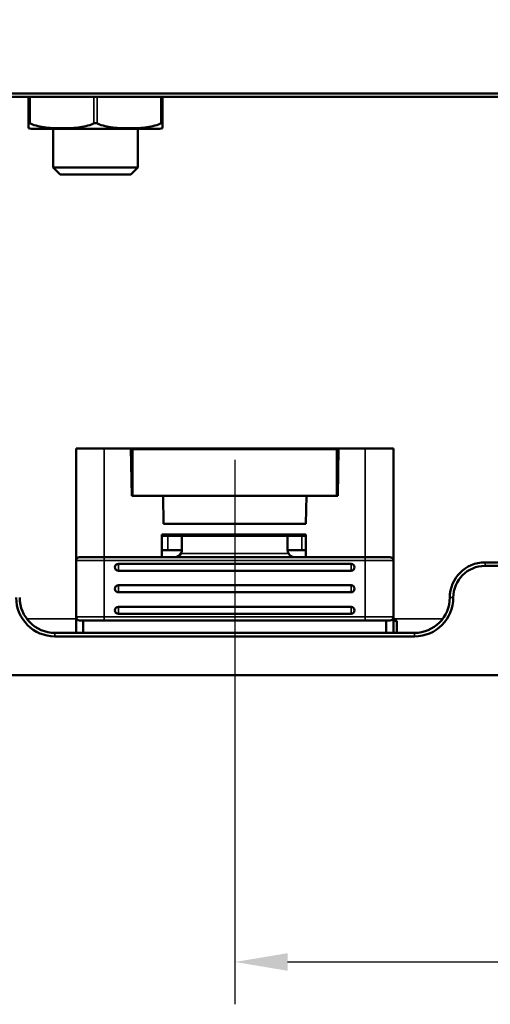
# Model space of a CAD drawing. Header units: millimetres. Extents: x 0 to 8058, y -283 to 1782.
# Tile 3 of 35: x 332 to 399, y 1191 to 1331. Entities that reach past the tile are written whole.
import ezdxf

# ---------------------------------------------------------------- set-up
doc = ezdxf.new("R2010")
doc.units = ezdxf.units.MM
doc.header["$LTSCALE"] = 3
for name, color, linetype, lineweight in [('Bemaßung (ISO)', 7, 'Continuous', 25), ('Sichtbar (ISO)', 7, 'Continuous', 50), ('Sichtbar schmal (ISO)', 7, 'Continuous', 35)]:
    doc.layers.add(name, color=color, linetype=linetype, lineweight=lineweight)
doc.styles.add('Notiztext (DIN)', font='isocpeur.ttf')
doc.dimstyles.new('Standard (DIN)', dxfattribs={"dimscale": 3, "dimtxt": 3.5, "dimasz": 2.5, "dimexe": 2, "dimexo": 0.5, "dimgap": 0.5, "dimtad": 1, "dimrnd": 1e-08, "dimtxsty": 'Notiztext (DIN)', "dimcen": 0.09, "dimdle": 10, "dimclrd": 256, "dimclre": 256, "dimclrt": 256, "dimadec": 0, "dimazin": 0, "dimtfac": 1, "dimtmove": 0, "dimatfit": 3, "dimfxl": 1, "dimtolj": 1, "dimtzin": 0, "dimlwd": -1, "dimlwe": -1, "dimarcsym": 0})

# ---------------------------------------------------------------- blocks, each defined once
blk = doc.blocks.new('*D15')
at = {"layer": 'Bemaßung (ISO)', "transparency": 16777216}
for p, q in [((362.86, 1268.41), (362.86, 1191.19)), ((610.86, 1268.41), (610.86, 1191.19)), ((370.36, 1197.19), (603.36, 1197.19))]:
    blk.add_line(p, q, dxfattribs=at)
for points in [[(370.36, 1198.44), (370.36, 1195.94), (362.86, 1197.19)], [(603.36, 1198.44), (603.36, 1195.94), (610.86, 1197.19)]]:
    blk.add_solid(points, dxfattribs=at)
at = {"layer": 'Defpoints', "color": 0, "transparency": 16777216}
for p in [(362.86, 1269.91), (610.86, 1269.91), (610.86, 1197.19)]:
    blk.add_point(p, dxfattribs=at)
at = {"layer": 'Bemaßung (ISO)', "transparency": 16777216, "insert": (476.36, 1209.19), "char_height": 10.5, "attachment_point": 1, "style": 'Notiztext (DIN)'}
blk.add_mtext('\\A1;248', dxfattribs=at)
blk = doc.blocks.new('*D29')
at = {"layer": 'Bemaßung (ISO)', "transparency": 16777216}
for p, q in [((233.51, 1326.56), (233.51, 1465.36)), ((1726.71, 1259.15), (1726.71, 1465.36)), ((241.01, 1459.36), (1719.21, 1459.36))]:
    blk.add_line(p, q, dxfattribs=at)
for points in [[(241.01, 1460.61), (241.01, 1458.11), (233.51, 1459.36)], [(1719.21, 1460.61), (1719.21, 1458.11), (1726.71, 1459.36)]]:
    blk.add_solid(points, dxfattribs=at)
at = {"layer": 'Defpoints', "color": 0, "transparency": 16777216}
for p in [(1726.71, 1459.36), (233.51, 1325.06), (1726.71, 1257.65)]:
    blk.add_point(p, dxfattribs=at)
at = {"layer": 'Bemaßung (ISO)', "transparency": 16777216, "insert": (961.44, 1473.46), "char_height": 10.5, "attachment_point": 1, "style": 'Notiztext (DIN)'}
blk.add_mtext('\\A1;1493,2', dxfattribs=at)

msp = doc.modelspace()

# ---------------------------------------------------------------- linework, layer by layer
at = {"layer": 'Sichtbar (ISO)'}
for p, q in [((275.357, 1320.361), (410.357, 1320.361)), ((410.357, 1319.861), (275.357, 1319.861)), ((333.607, 1316.103), (333.607, 1319.861)), ((352.607, 1319.861), (352.607, 1316.103)), ((333.607, 1315.424), (333.607, 1316.103)), ((352.199, 1315.361), (334.014, 1315.361)), ((337.107, 1309.861), (337.107, 1315.361)), ((349.107, 1309.861), (349.107, 1315.361)), ((352.607, 1316.103), (352.607, 1315.424)), ((349.107, 1309.861), (337.107, 1309.861)), ((338.107, 1308.861), (337.107, 1309.861)), ((348.107, 1308.861), (349.107, 1309.861)), ((348.107, 1308.861), (338.107, 1308.861)), ((340.357, 1270.011), (344.357, 1270.011)), ((340.357, 1270.011), (340.357, 1254.111)), ((344.357, 1270.011), (348.14, 1270.011)), ((377.574, 1270.011), (348.14, 1270.011)), ((348.257, 1263.311), (348.14, 1270.011)), ((348.141, 1269.911), (348.357, 1269.911)), ((348.357, 1269.911), (377.357, 1269.911)), ((348.357, 1263.311), (348.357, 1269.911)), ((377.572, 1269.911), (377.357, 1269.911)), ((377.357, 1263.311), (377.357, 1269.911)), ((377.457, 1263.311), (377.574, 1270.011)), ((377.574, 1270.011), (381.357, 1270.011)), ((385.357, 1270.011), (381.357, 1270.011)), ((385.357, 1270.011), (385.357, 1254.111)), ((348.257, 1263.311), (352.687, 1263.311)), ((348.357, 1263.311), (377.357, 1263.311)), ((352.687, 1263.311), (352.757, 1259.311)), ((372.957, 1259.311), (373.026, 1263.311)), ((373.026, 1263.311), (377.457, 1263.311)), ((352.757, 1259.311), (372.957, 1259.311)), ((372.957, 1257.811), (352.507, 1257.811)), ((352.507, 1257.811), (352.507, 1254.611)), ((352.507, 1257.611), (353.357, 1257.611)), ((352.757, 1257.811), (352.746, 1257.611)), ((353.357, 1257.611), (355.357, 1257.611)), ((355.357, 1257.611), (370.357, 1257.611)), ((355.357, 1257.611), (355.357, 1255.611)), ((370.357, 1257.611), (372.357, 1257.611)), ((370.357, 1255.611), (370.357, 1257.611)), ((372.357, 1257.611), (372.957, 1257.611)), ((372.957, 1257.811), (372.957, 1254.611)), ((353.357, 1255.611), (352.507, 1255.611)), ((355.357, 1255.611), (353.357, 1255.611)), ((372.357, 1255.611), (370.357, 1255.611)), ((372.957, 1255.611), (372.357, 1255.611)), ((340.357, 1246.111), (340.357, 1254.111)), ((344.357, 1254.611), (340.857, 1254.611)), ((344.357, 1254.611), (381.357, 1254.611)), ((384.857, 1254.611), (381.357, 1254.611)), ((385.357, 1254.111), (385.357, 1246.111)), ((379.357, 1253.66), (346.357, 1253.66)), ((346.357, 1252.66), (379.357, 1252.66)), ((398.357, 1253.861), (410.357, 1253.861)), ((410.357, 1253.361), (398.357, 1253.361)), ((379.357, 1250.61), (346.357, 1250.61)), ((346.357, 1249.61), (379.357, 1249.61)), ((379.357, 1247.56), (346.357, 1247.56)), ((340.357, 1243.861), (340.357, 1246.111)), ((340.857, 1245.611), (344.357, 1245.611)), ((341.357, 1245.611), (341.357, 1243.861)), ((381.357, 1245.611), (344.357, 1245.611)), ((346.357, 1246.56), (379.357, 1246.56)), ((381.357, 1245.611), (384.857, 1245.611)), ((384.357, 1243.861), (384.357, 1245.611)), ((385.357, 1246.111), (385.357, 1243.861)), ((385.857, 1245.561), (385.357, 1245.561)), ((385.857, 1243.861), (385.857, 1245.561)), ((337.357, 1243.861), (388.357, 1243.861)), ((388.357, 1243.361), (337.357, 1243.361)), ((1725.207, 1237.861), (240.507, 1237.861))]:
    msp.add_line(p, q, dxfattribs=at)
for centre, radius, start, end in [((334.265, 1318.351), 3, 257.31877, 265.20285), ((351.948, 1318.351), 3, 274.79715, 282.68123), ((340.857, 1254.111), 0.5, 90, 180), ((354.357, 1255.611), 1, 270, 330), ((371.357, 1255.611), 1, 210, 270), ((384.857, 1254.111), 0.5, 0, 90), ((346.357, 1253.16), 0.5, 90, 270), ((379.357, 1253.16), 0.5, 270, 90), ((398.357, 1248.861), 5, 90, 180), ((398.357, 1248.861), 4.5, 90, 180), ((346.357, 1250.11), 0.5, 90, 270), ((379.357, 1250.11), 0.5, 270, 90), ((337.357, 1248.861), 5.5, 180, 270), ((337.357, 1248.861), 5, 180, 270), ((388.357, 1248.861), 5.5, 270, 0), ((388.357, 1248.861), 5, 270, 0), ((346.357, 1247.06), 0.5, 90, 270), ((379.357, 1247.06), 0.5, 270, 90), ((340.857, 1246.111), 0.5, 180, 270), ((384.857, 1246.111), 0.5, 270, 0)]:
    msp.add_arc(centre, radius, start, end, dxfattribs=at)
for points, knots in [([(333.857, 1316.103), (333.844, 1316.109), (333.831, 1316.115), (333.787, 1316.135), (333.757, 1316.146), (333.717, 1316.156), (333.705, 1316.159), (333.687, 1316.161), (333.68, 1316.161), (333.674, 1316.161), (333.666, 1316.161), (333.659, 1316.161), (333.644, 1316.158), (333.637, 1316.155), (333.615, 1316.141), (333.607, 1316.125), (333.607, 1316.105), (333.607, 1316.104), (333.607, 1316.103)], [0.315293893, 0.315293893, 0.315293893, 0.315293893, 0.320109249, 0.320109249, 0.33260686, 0.33260686, 0.338472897, 0.338472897, 0.342344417, 0.342344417, 0.342344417, 0.346799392, 0.346799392, 0.353170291, 0.353170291, 0.368801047, 0.368801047, 0.369399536, 0.369399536, 0.369399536, 0.369399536]), ([(333.857, 1316.103), (333.874, 1316.095), (333.89, 1316.087), (334.566, 1315.767), (335.323, 1315.611), (336.863, 1315.442), (337.645, 1315.424), (339.069, 1315.424), (339.851, 1315.442), (341.39, 1315.611), (342.147, 1315.767), (342.823, 1316.087), (342.84, 1316.095), (342.857, 1316.103)], [-2.08276372, -2.08276372, -2.08276372, -2.08276372, -2.07649272, -2.07649272, -1.82988461, -1.82988461, -1.58327651, -1.58327651, -1.33666841, -1.33666841, -1.0900603, -1.0900603, -1.0837893, -1.0837893, -1.0837893, -1.0837893]), ([(342.857, 1316.103), (342.858, 1316.104), (342.86, 1316.105), (342.903, 1316.125), (342.95, 1316.141), (343.02, 1316.155), (343.041, 1316.158), (343.077, 1316.161), (343.092, 1316.161), (343.107, 1316.161), (343.12, 1316.161), (343.132, 1316.161), (343.165, 1316.159), (343.184, 1316.156), (343.243, 1316.146), (343.281, 1316.135), (343.331, 1316.115), (343.344, 1316.109), (343.357, 1316.103)], [-0.027055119, -0.027055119, -0.027055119, -0.027055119, -0.02645663, -0.02645663, -0.010825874, -0.010825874, -0.004454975, -0.004454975, 0, 0, 0, 0.00387152, 0.00387152, 0.009737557, 0.009737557, 0.022235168, 0.022235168, 0.027050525, 0.027050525, 0.027050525, 0.027050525]), ([(343.357, 1316.103), (343.374, 1316.095), (343.39, 1316.087), (344.066, 1315.767), (344.823, 1315.611), (346.363, 1315.442), (347.145, 1315.424), (348.569, 1315.424), (349.351, 1315.442), (350.89, 1315.611), (351.647, 1315.767), (352.323, 1316.087), (352.34, 1316.095), (352.357, 1316.103)], [-2.08276372, -2.08276372, -2.08276372, -2.08276372, -2.07649272, -2.07649272, -1.82988461, -1.82988461, -1.58327651, -1.58327651, -1.33666841, -1.33666841, -1.0900603, -1.0900603, -1.0837893, -1.0837893, -1.0837893, -1.0837893]), ([(352.607, 1316.103), (352.607, 1316.109), (352.606, 1316.115), (352.601, 1316.135), (352.593, 1316.146), (352.573, 1316.156), (352.566, 1316.159), (352.552, 1316.161), (352.546, 1316.161), (352.54, 1316.161), (352.532, 1316.161), (352.524, 1316.161), (352.504, 1316.158), (352.49, 1316.155), (352.442, 1316.141), (352.403, 1316.125), (352.36, 1316.105), (352.358, 1316.104), (352.357, 1316.103)], [0.315293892, 0.315293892, 0.315293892, 0.315293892, 0.320109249, 0.320109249, 0.33260686, 0.33260686, 0.338472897, 0.338472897, 0.342344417, 0.342344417, 0.342344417, 0.346799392, 0.346799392, 0.353170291, 0.353170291, 0.368801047, 0.368801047, 0.369399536, 0.369399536, 0.369399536, 0.369399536]), ([(355.223, 1255.111), (355.245, 1255.15), (355.265, 1255.191), (355.332, 1255.355), (355.357, 1255.488), (355.357, 1255.611)], [-0.208292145, -0.208292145, -0.208292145, -0.208292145, -0.195553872, -0.195553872, -0.157830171, -0.157830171, -0.157830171, -0.157830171]), ([(370.357, 1255.611), (370.357, 1255.488), (370.381, 1255.355), (370.448, 1255.191), (370.468, 1255.15), (370.491, 1255.111)], [-0.151344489, -0.151344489, -0.151344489, -0.151344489, -0.113620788, -0.113620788, -0.100882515, -0.100882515, -0.100882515, -0.100882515])]:
    msp.add_open_spline(points, degree=3, knots=knots, dxfattribs=at)
at = {"layer": 'Sichtbar schmal (ISO)'}
for p, q in [((333.857, 1319.861), (333.857, 1316.103)), ((342.857, 1316.103), (342.857, 1319.861)), ((343.357, 1319.861), (343.357, 1316.103)), ((352.357, 1316.103), (352.357, 1319.861)), ((344.357, 1254.611), (344.357, 1270.011)), ((381.357, 1254.611), (381.357, 1270.011)), ((353.357, 1255.611), (353.357, 1257.611)), ((354.754, 1257.811), (354.743, 1257.611)), ((370.97, 1257.611), (370.959, 1257.811)), ((372.357, 1257.611), (372.357, 1255.611)), ((340.357, 1254.111), (344.357, 1254.111)), ((344.357, 1254.611), (344.357, 1254.111)), ((381.357, 1254.111), (344.357, 1254.111)), ((344.357, 1254.111), (344.357, 1246.111)), ((370.491, 1255.111), (355.223, 1255.111)), ((381.357, 1254.611), (381.357, 1254.111)), ((381.357, 1246.111), (381.357, 1254.111)), ((381.357, 1254.111), (385.357, 1254.111)), ((346.357, 1252.66), (346.357, 1253.66)), ((379.357, 1253.66), (379.357, 1252.66)), ((398.357, 1253.861), (398.357, 1253.361)), ((346.357, 1249.61), (346.357, 1250.61)), ((379.357, 1250.61), (379.357, 1249.61)), ((393.357, 1248.861), (393.857, 1248.861)), ((346.357, 1246.56), (346.357, 1247.56)), ((379.357, 1247.56), (379.357, 1246.56)), ((333.357, 1245.861), (340.357, 1245.861)), ((344.357, 1246.111), (340.357, 1246.111)), ((344.357, 1246.111), (381.357, 1246.111)), ((344.357, 1246.111), (344.357, 1245.611)), ((385.357, 1246.111), (381.357, 1246.111)), ((381.357, 1246.111), (381.357, 1245.611)), ((385.357, 1245.861), (392.357, 1245.861)), ((337.357, 1243.861), (337.357, 1243.361)), ((388.357, 1243.861), (388.357, 1243.361))]:
    msp.add_line(p, q, dxfattribs=at)

# ---------------------------------------------------------------- dimensions: what is measured, and where the dimension line sits
at = {"layer": 'Bemaßung (ISO)'}
for base, p1, p2, picture, middle in [((1726.707, 1459.361), (233.507, 1325.063), (1726.707, 1257.654), '*D29', (980.077, 1459.361)), ((610.857, 1197.185), (362.857, 1269.911), (610.857, 1269.911), '*D15', (486.857, 1197.185))]:
    dim = msp.add_linear_dim(base=base, p1=p1, p2=p2, angle=180, dimstyle='Standard (DIN)', override={"dimgap": 0.5, "dimdec": 2, "dimtol": 0, "dimlim": 0, "dimtp": 0, "dimtm": 0, "dimtdec": 2, "dimtofl": 0, "dimatfit": 1}, dxfattribs=at)
    dim.commit()
    dim.dimension.update_dxf_attribs({"geometry": picture, "text_midpoint": middle, "dimtype": 160})

doc.saveas('drawing.dxf')
